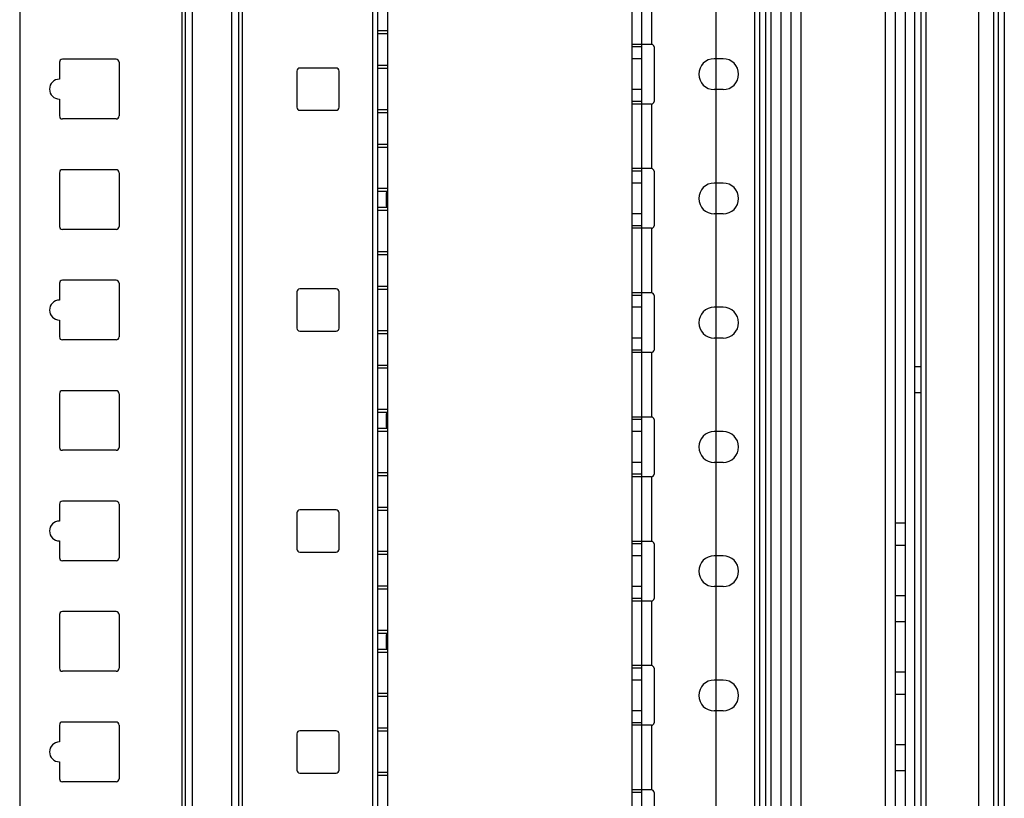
# Model space of a CAD drawing. Header units: millimetres. Extents: x 209 to 825, y 116 to 1310.
# Tile 34 of 70: x 613 to 811, y 826 to 982. Entities that reach past the tile are written whole.
import ezdxf

# ---------------------------------------------------------------- set-up
doc = ezdxf.new("R2010")
doc.units = ezdxf.units.MM
doc.header["$LTSCALE"] = 92.70943
doc.layers.get('0').update_dxf_attribs({"linetype": 'CONTINUOUS'})

msp = doc.modelspace()

# ---------------------------------------------------------------- linework, layer by layer
at = {"color": 7, "linetype": 'Continuous'}
for p, q in [((735.96, 1307.26), (735.96, 135.26)), ((737.96, 1307.26), (737.96, 135.26)), ((763.96, 1307.26), (763.96, 135.26)), ((765.96, 1307.26), (765.96, 135.26)), ((767.96, 1307.26), (767.96, 135.26)), ((769.96, 1307.26), (769.96, 135.26)), ((786.96, 1307.26), (786.96, 135.26)), ((788.96, 1307.26), (788.96, 135.26)), ((790.96, 1307.26), (790.96, 135.26)), ((808.71, 1307.26), (808.71, 165.26)), ((760.66, 1306.26), (760.66, 138.26)), ((761.66, 1306.26), (761.66, 138.26)), ((762.86, 1306.26), (762.86, 138.26)), ((809.71, 1306.06), (809.71, 166.46)), ((810.91, 1306.06), (810.91, 166.46)), ((805.71, 1272.26), (805.71, 200.26)), ((752.86, 1268.11), (752.86, 176.41)), ((792.91, 205.26), (792.91, 1267.26)), ((794.11, 1267.26), (794.11, 205.26)), ((795.11, 1267.26), (795.11, 205.26)), ((645.45, 1259.13), (645.45, 188.43)), ((646.16, 1259.13), (646.16, 188.43)), ((647.57, 1259.13), (647.57, 188.43)), ((655.48, 1259.13), (655.48, 188.43)), ((656.9, 1259.13), (656.9, 188.43)), ((657.61, 1259.13), (657.61, 188.43)), ((683.86, 1259.13), (683.86, 188.43)), ((684.86, 1259.13), (684.86, 188.43)), ((686.86, 1259.13), (686.86, 188.43)), ((612.86, 1256.13), (612.86, 191.43)), ((739.96, 990.26), (739.96, 977.26)), ((686.86, 979.98), (684.86, 979.98)), ((686.86, 979.38), (684.86, 979.38)), ((739.96, 977.26), (735.96, 977.26)), ((737.96, 976.76), (735.96, 976.76)), ((740.46, 976.76), (740.46, 965.76)), ((620.86, 973.65), (620.86, 970.25)), ((632.26, 974.25), (621.46, 974.25)), ((632.86, 973.65), (632.86, 962.85)), ((676.51, 972.5), (669.21, 972.5)), ((686.86, 973), (684.86, 973)), ((737.96, 974.36), (735.96, 974.36)), ((754.36, 974.36), (752.56, 974.36)), ((668.61, 971.9), (668.61, 964.6)), ((677.11, 964.6), (677.11, 971.9)), ((686.86, 972.4), (684.86, 972.4)), ((737.96, 968.16), (735.96, 968.16)), ((754.36, 968.16), (752.56, 968.16)), ((620.86, 966.25), (620.86, 962.85)), ((737.96, 965.76), (735.96, 965.76)), ((739.96, 965.26), (735.96, 965.26)), ((739.96, 965.26), (739.96, 952.26)), ((669.21, 964), (676.51, 964)), ((686.86, 964.1), (684.86, 964.1)), ((686.86, 963.5), (684.86, 963.5)), ((632.26, 962.25), (621.46, 962.25)), ((686.86, 957.13), (684.86, 957.13)), ((686.86, 956.53), (684.86, 956.53)), ((620.86, 951.43), (620.86, 940.63)), ((632.26, 952.03), (621.46, 952.03)), ((632.86, 951.43), (632.86, 940.63)), ((739.96, 952.26), (735.96, 952.26)), ((737.96, 951.76), (735.96, 951.76)), ((740.46, 951.76), (740.46, 940.76)), ((737.96, 949.36), (735.96, 949.36)), ((754.36, 949.36), (752.56, 949.36)), ((686.86, 948.23), (684.86, 948.23)), ((686.86, 947.63), (684.86, 947.63)), ((686.56, 947.37), (686.56, 944.69)), ((686.86, 947.37), (686.56, 947.37)), ((686.86, 946.03), (686.56, 946.03)), ((686.86, 944.43), (684.86, 944.43)), ((686.86, 943.83), (684.86, 943.83)), ((686.86, 944.69), (686.56, 944.69)), ((737.96, 943.16), (735.96, 943.16)), ((754.36, 943.16), (752.56, 943.16)), ((737.96, 940.76), (735.96, 940.76)), ((632.26, 940.03), (621.46, 940.03)), ((739.96, 940.26), (735.96, 940.26)), ((739.96, 940.26), (739.96, 927.26)), ((686.86, 935.53), (684.86, 935.53)), ((686.86, 934.93), (684.86, 934.93)), ((620.86, 929.2), (620.86, 925.8)), ((632.26, 929.8), (621.46, 929.8)), ((632.86, 929.2), (632.86, 918.4)), ((668.61, 927.45), (668.61, 920.15)), ((676.51, 928.05), (669.21, 928.05)), ((677.11, 920.15), (677.11, 927.45)), ((686.86, 928.55), (684.86, 928.55)), ((686.86, 927.95), (684.86, 927.95)), ((739.96, 927.26), (735.96, 927.26)), ((737.96, 926.76), (735.96, 926.76)), ((740.46, 926.76), (740.46, 915.76)), ((737.96, 924.36), (735.96, 924.36)), ((754.36, 924.36), (752.56, 924.36)), ((620.86, 921.8), (620.86, 918.4)), ((669.21, 919.55), (676.51, 919.55)), ((686.86, 919.65), (684.86, 919.65)), ((686.86, 919.05), (684.86, 919.05)), ((632.26, 917.8), (621.46, 917.8)), ((737.96, 918.16), (735.96, 918.16)), ((754.36, 918.16), (752.56, 918.16)), ((737.96, 915.76), (735.96, 915.76)), ((739.96, 915.26), (735.96, 915.26)), ((739.96, 915.26), (739.96, 902.26)), ((686.86, 912.68), (684.86, 912.68)), ((686.86, 912.08), (684.86, 912.08)), ((794.11, 912.36), (792.91, 912.36)), ((632.26, 907.58), (621.46, 907.58)), ((794.11, 907.16), (792.91, 907.16)), ((620.86, 906.98), (620.86, 896.18)), ((632.86, 906.98), (632.86, 896.18)), ((686.86, 903.78), (684.86, 903.78)), ((686.86, 903.18), (684.86, 903.18)), ((686.56, 902.92), (686.56, 900.24)), ((686.86, 902.92), (686.56, 902.92)), ((686.86, 901.58), (686.56, 901.58)), ((739.96, 902.26), (735.96, 902.26)), ((737.96, 901.76), (735.96, 901.76)), ((740.46, 901.76), (740.46, 890.76)), ((686.86, 899.98), (684.86, 899.98)), ((686.86, 899.38), (684.86, 899.38)), ((686.86, 900.24), (686.56, 900.24)), ((737.96, 899.36), (735.96, 899.36)), ((754.36, 899.36), (752.56, 899.36)), ((632.26, 895.58), (621.46, 895.58)), ((737.96, 893.16), (735.96, 893.16)), ((754.36, 893.16), (752.56, 893.16)), ((686.86, 891.08), (684.86, 891.08)), ((686.86, 890.48), (684.86, 890.48)), ((737.96, 890.76), (735.96, 890.76)), ((739.96, 890.26), (735.96, 890.26)), ((739.96, 890.26), (739.96, 877.26)), ((632.26, 885.35), (621.46, 885.35)), ((620.86, 884.75), (620.86, 881.35)), ((632.86, 884.75), (632.86, 873.95)), ((676.51, 883.6), (669.21, 883.6)), ((686.86, 884.1), (684.86, 884.1)), ((686.86, 883.5), (684.86, 883.5)), ((668.61, 883), (668.61, 875.7)), ((677.11, 875.7), (677.11, 883)), ((788.96, 881.01), (790.96, 881.01)), ((620.86, 877.35), (620.86, 873.95)), ((739.96, 877.26), (735.96, 877.26)), ((737.96, 876.76), (735.96, 876.76)), ((740.46, 876.76), (740.46, 865.76)), ((788.96, 876.51), (790.96, 876.51)), ((669.21, 875.1), (676.51, 875.1)), ((686.86, 875.2), (684.86, 875.2)), ((686.86, 874.6), (684.86, 874.6)), ((737.96, 874.36), (735.96, 874.36)), ((754.36, 874.36), (752.56, 874.36)), ((632.26, 873.35), (621.46, 873.35)), ((686.86, 868.23), (684.86, 868.23)), ((686.86, 867.63), (684.86, 867.63)), ((737.96, 868.16), (735.96, 868.16)), ((754.36, 868.16), (752.56, 868.16)), ((737.96, 865.76), (735.96, 865.76)), ((788.96, 866.36), (790.96, 866.36)), ((739.96, 865.26), (735.96, 865.26)), ((739.96, 865.26), (739.96, 852.26)), ((620.86, 862.53), (620.86, 851.73)), ((632.26, 863.13), (621.46, 863.13)), ((632.86, 862.53), (632.86, 851.73)), ((788.96, 861.16), (790.96, 861.16)), ((686.86, 859.33), (684.86, 859.33)), ((686.86, 858.73), (684.86, 858.73)), ((686.56, 858.47), (686.56, 855.79)), ((686.86, 858.47), (686.56, 858.47)), ((686.86, 857.13), (686.56, 857.13)), ((686.86, 855.79), (686.56, 855.79)), ((686.86, 855.53), (684.86, 855.53)), ((686.86, 854.93), (684.86, 854.93)), ((739.96, 852.26), (735.96, 852.26)), ((737.96, 851.76), (735.96, 851.76)), ((740.46, 851.76), (740.46, 840.76)), ((632.26, 851.13), (621.46, 851.13)), ((788.96, 851.01), (790.96, 851.01)), ((737.96, 849.36), (735.96, 849.36)), ((754.36, 849.36), (752.56, 849.36)), ((686.86, 846.63), (684.86, 846.63)), ((686.86, 846.03), (684.86, 846.03)), ((788.96, 846.51), (790.96, 846.51)), ((737.96, 843.16), (735.96, 843.16)), ((754.36, 843.16), (752.56, 843.16)), ((620.86, 840.3), (620.86, 836.9)), ((632.26, 840.9), (621.46, 840.9)), ((632.86, 840.3), (632.86, 829.5)), ((737.96, 840.76), (735.96, 840.76)), ((739.96, 840.26), (735.96, 840.26)), ((739.96, 840.26), (739.96, 827.26)), ((668.61, 838.55), (668.61, 831.25)), ((676.51, 839.15), (669.21, 839.15)), ((677.11, 831.25), (677.11, 838.55)), ((686.86, 839.65), (684.86, 839.65)), ((686.86, 839.05), (684.86, 839.05)), ((788.96, 836.36), (790.96, 836.36)), ((620.86, 832.9), (620.86, 829.5)), ((669.21, 830.65), (676.51, 830.65)), ((686.86, 830.75), (684.86, 830.75)), ((686.86, 830.15), (684.86, 830.15)), ((788.96, 831.16), (790.96, 831.16)), ((632.26, 828.9), (621.46, 828.9)), ((739.96, 827.26), (735.96, 827.26)), ((737.96, 826.76), (735.96, 826.76)), ((740.46, 826.76), (740.46, 815.76))]:
    msp.add_line(p, q, dxfattribs=at)
for centre, radius, start, end in [((739.96, 976.76), 0.5, 0, 90.0004), ((621.46, 973.65), 0.6, 90, 180), ((632.26, 973.65), 0.6, 0, 90), ((669.21, 971.9), 0.6, 90, 180), ((676.51, 971.9), 0.6, 0, 90), ((752.56, 971.26), 3.1, 90, 270), ((754.36, 971.26), 3.1, 270, 90), ((620.86, 968.25), 2, 90, 270), ((669.21, 964.6), 0.6, 180, 270), ((676.51, 964.6), 0.6, 270, 360), ((739.96, 965.76), 0.5, 269.9996, 360), ((621.46, 962.85), 0.6, 180, 270), ((632.26, 962.85), 0.6, 270, 360), ((621.46, 951.43), 0.6, 90, 180), ((632.26, 951.43), 0.6, 0, 90), ((739.96, 951.76), 0.5, 0, 90.0004), ((752.56, 946.26), 3.1, 90, 270), ((754.36, 946.26), 3.1, 270, 90), ((739.96, 940.76), 0.5, 269.9996, 360), ((621.46, 940.63), 0.6, 180, 270), ((632.26, 940.63), 0.6, 270, 360), ((621.46, 929.2), 0.6, 90, 180), ((632.26, 929.2), 0.6, 0, 90), ((669.21, 927.45), 0.6, 90, 180), ((676.51, 927.45), 0.6, 0, 90), ((739.96, 926.76), 0.5, 0, 90.0004), ((620.86, 923.8), 2, 90, 270), ((752.56, 921.26), 3.1, 90, 270), ((754.36, 921.26), 3.1, 270, 90), ((669.21, 920.15), 0.6, 180, 270), ((676.51, 920.15), 0.6, 270, 360), ((621.46, 918.4), 0.6, 180, 270), ((632.26, 918.4), 0.6, 270, 360), ((739.96, 915.76), 0.5, 269.9996, 360), ((621.46, 906.98), 0.6, 90, 180), ((632.26, 906.98), 0.6, 0, 90), ((739.96, 901.76), 0.5, 0, 90.0004), ((752.56, 896.26), 3.1, 90, 270), ((754.36, 896.26), 3.1, 270, 90), ((621.46, 896.18), 0.6, 180, 270), ((632.26, 896.18), 0.6, 270, 360), ((739.96, 890.76), 0.5, 269.9996, 360), ((621.46, 884.75), 0.6, 90, 180), ((632.26, 884.75), 0.6, 0, 90), ((669.21, 883), 0.6, 90, 180), ((676.51, 883), 0.6, 0, 90), ((620.86, 879.35), 2, 90, 270), ((669.21, 875.7), 0.6, 180, 270), ((676.51, 875.7), 0.6, 270, 360), ((739.96, 876.76), 0.5, 0, 90.0004), ((621.46, 873.95), 0.6, 180, 270), ((632.26, 873.95), 0.6, 270, 360), ((752.56, 871.26), 3.1, 90, 270), ((754.36, 871.26), 3.1, 270, 90), ((739.96, 865.76), 0.5, 269.9996, 360), ((621.46, 862.53), 0.6, 90, 180), ((632.26, 862.53), 0.6, 0, 90), ((621.46, 851.73), 0.6, 180, 270), ((632.26, 851.73), 0.6, 270, 360), ((739.96, 851.76), 0.5, 0, 90.0004), ((752.56, 846.26), 3.1, 90, 270), ((754.36, 846.26), 3.1, 270, 90), ((621.46, 840.3), 0.6, 90, 180), ((632.26, 840.3), 0.6, 0, 90), ((739.96, 840.76), 0.5, 269.9996, 360), ((669.21, 838.55), 0.6, 90, 180), ((676.51, 838.55), 0.6, 0, 90), ((620.86, 834.9), 2, 90, 270), ((669.21, 831.25), 0.6, 180, 270), ((676.51, 831.25), 0.6, 270, 360), ((621.46, 829.5), 0.6, 180, 270), ((632.26, 829.5), 0.6, 270, 360), ((739.96, 826.76), 0.5, 0, 90.0004)]:
    msp.add_arc(centre, radius, start, end, dxfattribs=at)

doc.saveas('drawing.dxf')
